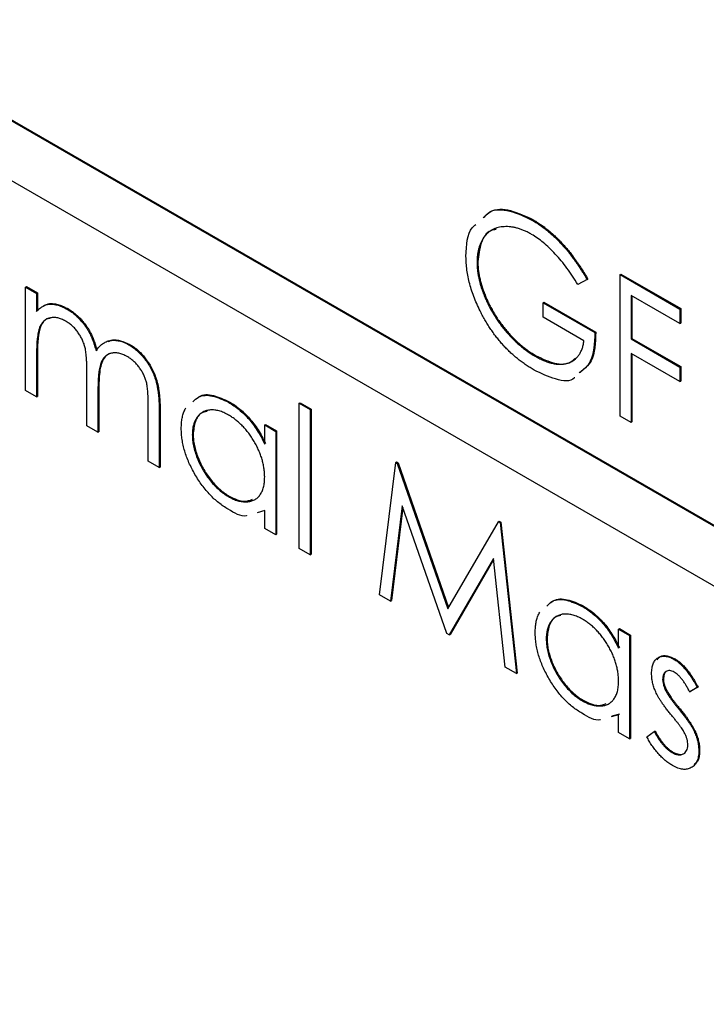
# Model space of a CAD drawing. Header units: inches. Extents: x 6.4 to 30, y 4.1 to 18.2.
# Tile 18 of 34: x 27.755 to 28.045, y 9.779 to 10.196. Entities that reach past the tile are written whole.
import ezdxf

# ---------------------------------------------------------------- set-up
doc = ezdxf.new("R2010")
doc.units = ezdxf.units.IN
doc.header["$LTSCALE"] = 2
doc.header["$MEASUREMENT"] = 0

msp = doc.modelspace()

# ---------------------------------------------------------------- linework, layer by layer
at = {"color": 7, "linetype": 'Continuous', "lineweight": 25}
for p, q in [((28.35519, 9.80454), (26.87026, 10.66177)), ((28.35554, 9.80474), (26.87061, 10.66197)), ((26.87026, 10.63646), (28.35519, 9.77923)), ((27.9718, 10.11096), (27.97216, 10.11116)), ((27.94857, 10.09316), (27.94892, 10.09336)), ((28.00906, 10.08791), (28.00942, 10.08812)), ((28.00906, 10.08791), (28.03433, 10.07333)), ((28.00906, 10.02803), (28.00906, 10.08791)), ((28.00942, 10.08812), (28.03468, 10.07353)), ((27.9951, 10.08575), (27.99111, 10.08369)), ((27.9951, 10.08575), (27.99546, 10.08595)), ((27.75777, 10.08261), (27.75812, 10.08281)), ((27.75777, 10.08261), (27.76242, 10.07992)), ((27.75777, 10.03885), (27.75777, 10.08261)), ((27.75812, 10.08281), (27.76278, 10.08013)), ((27.76242, 10.07992), (27.76278, 10.08013)), ((27.76242, 10.07992), (27.76242, 10.07232)), ((27.76278, 10.08013), (27.76278, 10.07252)), ((28.03433, 10.06719), (28.01372, 10.07908)), ((28.01372, 10.07908), (28.01372, 10.06066)), ((27.76768, 10.07544), (27.76803, 10.07564)), ((27.97649, 10.07601), (27.97684, 10.07621)), ((27.97649, 10.06987), (27.97649, 10.07601)), ((27.97649, 10.07601), (27.99843, 10.06334)), ((27.97684, 10.07621), (27.99878, 10.06355)), ((28.01407, 10.07888), (28.01407, 10.06086)), ((27.77549, 10.07315), (27.77584, 10.07335)), ((28.03433, 10.07333), (28.03468, 10.07353)), ((28.03433, 10.07333), (28.03433, 10.06719)), ((28.03468, 10.07353), (28.03468, 10.06739)), ((27.99377, 10.05989), (27.97649, 10.06987)), ((28.03433, 10.06719), (28.03468, 10.06739)), ((27.99843, 10.06334), (27.99878, 10.06355)), ((27.80145, 10.05816), (27.8018, 10.05837)), ((28.01372, 10.06066), (28.01407, 10.06086)), ((28.01372, 10.06066), (28.03433, 10.04876)), ((28.01407, 10.06086), (28.03468, 10.04897)), ((27.76242, 10.05458), (27.76278, 10.05478)), ((27.76242, 10.05458), (27.76242, 10.03616)), ((27.76278, 10.05478), (27.76278, 10.03637)), ((28.03433, 10.04262), (28.01372, 10.05452)), ((28.01372, 10.05452), (28.01372, 10.02534)), ((28.01407, 10.05431), (28.01407, 10.02555)), ((27.97314, 10.05337), (27.9735, 10.05358)), ((27.7837, 10.02388), (27.7837, 10.04613)), ((28.03433, 10.04876), (28.03468, 10.04897)), ((28.03433, 10.04876), (28.03433, 10.04262)), ((28.03468, 10.04897), (28.03468, 10.04282)), ((28.03433, 10.04262), (28.03468, 10.04282)), ((27.76242, 10.03616), (27.75777, 10.03885)), ((27.78835, 10.03822), (27.7887, 10.03842)), ((27.78835, 10.03822), (27.78835, 10.0212)), ((27.7887, 10.03842), (27.7887, 10.0214)), ((27.76242, 10.03616), (27.76278, 10.03637)), ((27.84349, 10.03389), (27.84384, 10.0341)), ((27.87344, 10.03349), (27.8738, 10.03369)), ((27.87344, 10.03349), (27.8781, 10.0308)), ((27.87344, 9.97207), (27.87344, 10.03349)), ((27.8738, 10.03369), (27.87845, 10.03101)), ((27.80962, 10.00892), (27.80962, 10.03264)), ((27.81428, 10.02993), (27.81463, 10.03014)), ((27.81428, 10.02993), (27.81428, 10.00623)), ((27.81463, 10.03014), (27.81463, 10.00643)), ((27.8781, 10.0308), (27.87845, 10.03101)), ((27.8781, 10.0308), (27.8781, 9.96939)), ((27.87845, 10.03101), (27.87845, 9.96959)), ((28.01372, 10.02534), (28.00906, 10.02803)), ((28.01372, 10.02534), (28.01407, 10.02555)), ((27.78835, 10.0212), (27.7837, 10.02388)), ((27.78835, 10.0212), (27.7887, 10.0214)), ((27.85882, 10.02427), (27.85917, 10.02448)), ((27.85882, 10.01618), (27.85882, 10.02427)), ((27.85882, 10.02427), (27.86347, 10.02159)), ((27.85917, 10.02448), (27.86383, 10.02179)), ((27.86347, 10.02159), (27.86383, 10.02179)), ((27.86347, 10.02159), (27.86347, 9.97783)), ((27.86383, 10.02179), (27.86383, 9.97803)), ((27.82824, 10.02011), (27.82859, 10.02031)), ((27.81428, 10.00623), (27.80962, 10.00892)), ((27.90735, 9.9525), (27.91419, 10.00843)), ((27.91419, 10.00843), (27.91455, 10.00863)), ((27.91419, 10.00843), (27.91486, 10.00804)), ((27.91455, 10.00863), (27.91521, 10.00825)), ((27.91486, 10.00804), (27.91521, 10.00825)), ((27.91521, 10.00825), (27.93653, 9.94701)), ((27.81428, 10.00623), (27.81463, 10.00643)), ((27.91486, 10.00804), (27.93627, 9.94655)), ((27.84351, 9.99396), (27.84386, 9.99417)), ((27.85882, 9.98809), (27.85562, 9.98718)), ((27.85882, 9.98052), (27.85882, 9.98809)), ((27.91699, 9.99012), (27.91203, 9.9498)), ((27.91723, 9.98942), (27.91239, 9.95)), ((27.93578, 9.93609), (27.91699, 9.99012)), ((27.93627, 9.94655), (27.95762, 9.98336)), ((27.95762, 9.98336), (27.95798, 9.98356)), ((27.95762, 9.98336), (27.9583, 9.98297)), ((27.95798, 9.98356), (27.95865, 9.98317)), ((27.9583, 9.98297), (27.95865, 9.98317)), ((27.95865, 9.98317), (27.96554, 9.91932)), ((27.86347, 9.97783), (27.85882, 9.98052)), ((27.9583, 9.98297), (27.96519, 9.91911)), ((27.86347, 9.97783), (27.86383, 9.97803)), ((27.8781, 9.96939), (27.87344, 9.97207)), ((27.8781, 9.96939), (27.87845, 9.96959)), ((27.95555, 9.96776), (27.93683, 9.93548)), ((27.95558, 9.96742), (27.93718, 9.93569)), ((27.96051, 9.92181), (27.95555, 9.96776)), ((27.91203, 9.9498), (27.90735, 9.9525)), ((27.91203, 9.9498), (27.91239, 9.95)), ((27.99307, 9.94754), (27.99342, 9.94775)), ((28.0084, 9.93792), (28.00875, 9.93813)), ((28.0084, 9.92983), (28.0084, 9.93792)), ((28.0084, 9.93792), (28.01305, 9.93524)), ((28.00875, 9.93813), (28.01341, 9.93544)), ((27.93683, 9.93548), (27.93578, 9.93609)), ((27.93683, 9.93548), (27.93718, 9.93569)), ((27.97782, 9.93376), (27.97817, 9.93396)), ((28.01305, 9.93524), (28.01341, 9.93544)), ((28.01305, 9.93524), (28.01305, 9.89148)), ((28.01341, 9.93544), (28.01341, 9.89168)), ((28.03194, 9.9251), (28.03229, 9.92531)), ((27.96519, 9.91911), (27.96051, 9.92181)), ((27.96519, 9.91911), (27.96554, 9.91932)), ((28.02701, 9.91668), (28.02737, 9.91689)), ((28.04164, 9.91328), (28.03848, 9.91135)), ((28.04199, 9.91348), (28.03883, 9.91155)), ((28.04164, 9.91328), (28.04199, 9.91348)), ((28.0283, 9.91197), (28.02865, 9.91217)), ((28.03848, 9.91135), (28.03883, 9.91155)), ((27.99309, 9.90761), (27.99344, 9.90781)), ((28.03371, 9.90433), (28.03407, 9.90454)), ((28.0084, 9.90173), (28.0052, 9.90083)), ((28.00875, 9.90194), (28.00555, 9.90104)), ((28.0084, 9.89417), (28.0084, 9.90173)), ((28.01305, 9.89148), (28.0084, 9.89417)), ((28.01305, 9.89148), (28.01341, 9.89168)), ((28.02037, 9.89242), (28.02345, 9.89469)), ((28.02345, 9.89469), (28.0238, 9.89489)), ((28.04054, 9.89425), (28.04089, 9.89446)), ((28.03096, 9.88575), (28.03131, 9.88595)), ((28.0423, 9.88647), (28.04266, 9.88667))]:
    msp.add_line(p, q, dxfattribs=at)
for points, knots in [([(27.95121, 10.11189), (27.95207, 10.11282), (27.95477, 10.11573), (27.96233, 10.11542), (27.96865, 10.11245), (27.9718, 10.11096)], [0, 0, 0, 0, 0.19134, 0.595445, 1, 1, 1, 1]), ([(27.95156, 10.11209), (27.95243, 10.11303), (27.95513, 10.11593), (27.96269, 10.11563), (27.969, 10.11265), (27.97216, 10.11116)], [0, 0, 0, 0, 0.19134, 0.595445, 1, 1, 1, 1]), ([(27.94391, 10.09561), (27.94412, 10.1004), (27.94436, 10.10618), (27.94753, 10.10867), (27.94807, 10.10909)], [0, 0, 0, 0, 0.828566, 1, 1, 1, 1]), ([(27.97165, 10.1049), (27.97115, 10.10519), (27.97014, 10.10575), (27.96865, 10.10643), (27.96718, 10.10703), (27.96572, 10.10749), (27.96428, 10.10785), (27.96286, 10.10807), (27.96145, 10.10819), (27.96008, 10.10818), (27.95875, 10.10806), (27.9575, 10.10781), (27.95631, 10.10746), (27.95521, 10.10697), (27.95419, 10.10635), (27.95323, 10.10563), (27.95235, 10.10479), (27.95157, 10.10382), (27.95086, 10.10275), (27.95025, 10.10161), (27.94972, 10.1004), (27.94932, 10.09908), (27.94897, 10.09772), (27.94874, 10.09628), (27.9486, 10.09475), (27.94858, 10.09369), (27.94857, 10.09316)], [0, 0, 0, 0, 0.0428396, 0.0855681, 0.1277139, 0.170062, 0.2127793, 0.255472, 0.2988659, 0.3428477, 0.3865131, 0.4295162, 0.4718685, 0.51371, 0.5550609, 0.5965128, 0.6378595, 0.67956, 0.7210677, 0.76189, 0.8019248, 0.8418122, 0.8810649, 0.9206362, 0.9601027, 1, 1, 1, 1]), ([(27.9718, 10.11096), (27.97234, 10.11064), (27.97341, 10.11), (27.97499, 10.10895), (27.97655, 10.10783), (27.97809, 10.10665), (27.9796, 10.10538), (27.98108, 10.10404), (27.98255, 10.10263), (27.98399, 10.10114), (27.98541, 10.09956), (27.98683, 10.09789), (27.98824, 10.09611), (27.98963, 10.09424), (27.99102, 10.09226), (27.99239, 10.09018), (27.99377, 10.08801), (27.99465, 10.08651), (27.9951, 10.08575)], [0, 0, 0, 0, 0.061617, 0.122179, 0.182216, 0.241864, 0.30096, 0.359969, 0.419033, 0.478069, 0.537993, 0.59896, 0.661321, 0.725248, 0.79122, 0.858746, 0.928318, 1, 1, 1, 1]), ([(27.97216, 10.11116), (27.97269, 10.11084), (27.97376, 10.11021), (27.97534, 10.10916), (27.9769, 10.10804), (27.97844, 10.10686), (27.97995, 10.10558), (27.98144, 10.10424), (27.9829, 10.10284), (27.98434, 10.10134), (27.98577, 10.09976), (27.98718, 10.09809), (27.98859, 10.09632), (27.98998, 10.09444), (27.99137, 10.09247), (27.99274, 10.09038), (27.99412, 10.08821), (27.99501, 10.08671), (27.99546, 10.08595)], [0, 0, 0, 0, 0.061617, 0.122179, 0.182216, 0.241864, 0.30096, 0.359969, 0.419033, 0.478069, 0.537993, 0.59896, 0.661321, 0.725248, 0.79122, 0.858746, 0.928318, 1, 1, 1, 1]), ([(27.95668, 10.10698), (27.95591, 10.10686), (27.95295, 10.10639), (27.94987, 10.10162), (27.94924, 10.09611), (27.94892, 10.09336)], [0, 0, 0, 0, 0.1516373, 0.5759339, 1, 1, 1, 1]), ([(27.99111, 10.08369), (27.99039, 10.08489), (27.98897, 10.08726), (27.98664, 10.09061), (27.98422, 10.09375), (27.9817, 10.0966), (27.97916, 10.09917), (27.97663, 10.10143), (27.97413, 10.10338), (27.97247, 10.1044), (27.97165, 10.1049)], [0, 0, 0, 0, 0.136133, 0.269021, 0.398733, 0.527306, 0.652311, 0.771699, 0.887504, 1, 1, 1, 1]), ([(27.95027, 10.07176), (27.94976, 10.07278), (27.94876, 10.07481), (27.94747, 10.07788), (27.94636, 10.08092), (27.94547, 10.08392), (27.94477, 10.0869), (27.94427, 10.08985), (27.94398, 10.09277), (27.94393, 10.09465), (27.94391, 10.09561)], [0, 0, 0, 0, 0.127896, 0.253668, 0.376738, 0.499344, 0.621999, 0.745699, 0.871345, 1, 1, 1, 1]), ([(27.94857, 10.09316), (27.94858, 10.0926), (27.9486, 10.09148), (27.94874, 10.08976), (27.94901, 10.08798), (27.94936, 10.08618), (27.94981, 10.08434), (27.95036, 10.08246), (27.95102, 10.08054), (27.95178, 10.0786), (27.95261, 10.07666), (27.95353, 10.07474), (27.95454, 10.07286), (27.95561, 10.07101), (27.95676, 10.06919), (27.958, 10.06742), (27.95931, 10.06568), (27.96068, 10.06399), (27.96212, 10.06236), (27.96359, 10.0608), (27.9651, 10.05934), (27.96664, 10.05797), (27.96822, 10.05667), (27.96984, 10.05549), (27.97148, 10.05435), (27.97259, 10.0537), (27.97314, 10.05337)], [0, 0, 0, 0, 0.038996, 0.077886, 0.116658, 0.155425, 0.194361, 0.234007, 0.274295, 0.315417, 0.356772, 0.398061, 0.438867, 0.479803, 0.521246, 0.562815, 0.605269, 0.648388, 0.691709, 0.735134, 0.778356, 0.821651, 0.865516, 0.909726, 0.95452, 1, 1, 1, 1]), ([(27.94892, 10.09336), (27.94893, 10.0928), (27.94895, 10.09169), (27.9491, 10.08996), (27.94936, 10.08819), (27.94972, 10.08638), (27.95016, 10.08454), (27.95072, 10.08267), (27.95137, 10.08075), (27.95213, 10.07881), (27.95297, 10.07686), (27.95389, 10.07494), (27.95489, 10.07306), (27.95597, 10.07121), (27.95712, 10.0694), (27.95835, 10.06762), (27.95966, 10.06589), (27.96104, 10.06419), (27.96247, 10.06257), (27.96394, 10.06101), (27.96545, 10.05955), (27.967, 10.05818), (27.96857, 10.05687), (27.97019, 10.05569), (27.97183, 10.05456), (27.97294, 10.05391), (27.9735, 10.05358)], [0, 0, 0, 0, 0.038996, 0.077886, 0.116658, 0.155425, 0.194361, 0.234007, 0.274295, 0.315417, 0.356772, 0.398061, 0.438867, 0.479803, 0.521246, 0.562815, 0.605269, 0.648388, 0.691709, 0.735134, 0.778356, 0.821651, 0.865516, 0.909726, 0.95452, 1, 1, 1, 1]), ([(27.76242, 10.07232), (27.76284, 10.07274), (27.76364, 10.07355), (27.76496, 10.07447), (27.76628, 10.07514), (27.76722, 10.07534), (27.76768, 10.07544)], [0, 0, 0, 0, 0.283595, 0.543395, 0.780646, 1, 1, 1, 1]), ([(27.76513, 10.07445), (27.76524, 10.07454), (27.76604, 10.07523), (27.76711, 10.07545), (27.76803, 10.07564)], [0, 0, 0, 0, 0.135162, 1, 1, 1, 1]), ([(27.76768, 10.07544), (27.7683, 10.07542), (27.76953, 10.07539), (27.77148, 10.07495), (27.77347, 10.07423), (27.77481, 10.07351), (27.77549, 10.07315)], [0, 0, 0, 0, 0.253734, 0.503035, 0.750014, 1, 1, 1, 1]), ([(27.76803, 10.07564), (27.76865, 10.07563), (27.76988, 10.07559), (27.77183, 10.07516), (27.77382, 10.07443), (27.77517, 10.07371), (27.77584, 10.07335)], [0, 0, 0, 0, 0.253734, 0.503035, 0.750014, 1, 1, 1, 1]), ([(27.77549, 10.07315), (27.77595, 10.07286), (27.77685, 10.07231), (27.7782, 10.0713), (27.7795, 10.07015), (27.78075, 10.06887), (27.78193, 10.06752), (27.78302, 10.06611), (27.78398, 10.06466), (27.78485, 10.06315), (27.78562, 10.06152), (27.78633, 10.05972), (27.78699, 10.05772), (27.78736, 10.05634), (27.78755, 10.05562)], [0, 0, 0, 0, 0.0841443, 0.166517, 0.2488134, 0.3312156, 0.412919, 0.490449, 0.5661036, 0.6394741, 0.7162451, 0.8021622, 0.8958428, 1, 1, 1, 1]), ([(27.77584, 10.07335), (27.7763, 10.07307), (27.77721, 10.07251), (27.77855, 10.07151), (27.77985, 10.07036), (27.7811, 10.06908), (27.78229, 10.06772), (27.78337, 10.06631), (27.78434, 10.06487), (27.7852, 10.06336), (27.78598, 10.06172), (27.78669, 10.05992), (27.78735, 10.05793), (27.78771, 10.05655), (27.7879, 10.05582)], [0, 0, 0, 0, 0.0841443, 0.166517, 0.2488134, 0.3312156, 0.412919, 0.490449, 0.5661036, 0.6394741, 0.7162451, 0.8021622, 0.8958428, 1, 1, 1, 1]), ([(27.97274, 10.04747), (27.97215, 10.04781), (27.971, 10.0485), (27.96929, 10.04962), (27.96764, 10.05079), (27.96602, 10.05203), (27.96445, 10.05333), (27.96293, 10.0547), (27.96146, 10.05613), (27.96002, 10.05762), (27.95864, 10.05917), (27.95731, 10.06079), (27.95601, 10.06246), (27.95477, 10.0642), (27.95357, 10.066), (27.95242, 10.06786), (27.95131, 10.06979), (27.95062, 10.0711), (27.95027, 10.07176)], [0, 0, 0, 0, 0.069237, 0.136557, 0.202094, 0.266464, 0.329769, 0.391879, 0.453271, 0.514115, 0.57439, 0.634142, 0.693923, 0.754152, 0.81447, 0.875661, 0.937348, 1, 1, 1, 1]), ([(27.77468, 10.06824), (27.77412, 10.06854), (27.77299, 10.06914), (27.77134, 10.06962), (27.76975, 10.0698), (27.76824, 10.06965), (27.76685, 10.06919), (27.76564, 10.0684), (27.76462, 10.0673), (27.76394, 10.06613), (27.7635, 10.06498), (27.76321, 10.06396), (27.76296, 10.06278), (27.76278, 10.06144), (27.7626, 10.05996), (27.76251, 10.0583), (27.76243, 10.05651), (27.76242, 10.05524), (27.76242, 10.05458)], [0, 0, 0, 0, 0.068675, 0.136867, 0.206109, 0.27753, 0.349762, 0.421239, 0.492897, 0.566632, 0.606219, 0.649714, 0.697312, 0.749093, 0.804886, 0.865489, 0.930239, 1, 1, 1, 1]), ([(27.7682, 10.06941), (27.76772, 10.06935), (27.76594, 10.06909), (27.76295, 10.06485), (27.76285, 10.05893), (27.76278, 10.05478)], [0, 0, 0, 0, 0.098709, 0.367358, 1, 1, 1, 1]), ([(27.7837, 10.04613), (27.78369, 10.04676), (27.78369, 10.04797), (27.78365, 10.04973), (27.78358, 10.05135), (27.78349, 10.05281), (27.78337, 10.05414), (27.78322, 10.05533), (27.78305, 10.05637), (27.78278, 10.05756), (27.78235, 10.05895), (27.78167, 10.06056), (27.78081, 10.06212), (27.77982, 10.06362), (27.77869, 10.06502), (27.77744, 10.06627), (27.77609, 10.06737), (27.77516, 10.06794), (27.77468, 10.06824)], [0, 0, 0, 0, 0.082518, 0.158756, 0.227705, 0.289904, 0.345449, 0.39384, 0.436311, 0.472055, 0.536307, 0.598992, 0.661853, 0.726534, 0.791985, 0.858668, 0.927316, 1, 1, 1, 1]), ([(27.99843, 10.06334), (27.99823, 10.05883), (27.99789, 10.05115), (27.99354, 10.0477), (27.99175, 10.04628)], [0, 0, 0, 0, 0.587778, 1, 1, 1, 1]), ([(27.99878, 10.06355), (27.99858, 10.05903), (27.99824, 10.05135), (27.9939, 10.04791), (27.9921, 10.04649)], [0, 0, 0, 0, 0.587778, 1, 1, 1, 1]), ([(27.78755, 10.05562), (27.78775, 10.05592), (27.78815, 10.05652), (27.78882, 10.05731), (27.78953, 10.05801), (27.79027, 10.05861), (27.79105, 10.0591), (27.79186, 10.05952), (27.79271, 10.05982), (27.79389, 10.06007), (27.79543, 10.06017), (27.79737, 10.05989), (27.79939, 10.05926), (27.80076, 10.05853), (27.80145, 10.05816)], [0, 0, 0, 0, 0.071752, 0.141198, 0.209075, 0.274786, 0.339417, 0.402802, 0.465256, 0.527135, 0.647693, 0.765607, 0.881638, 1, 1, 1, 1]), ([(27.7927, 10.0596), (27.79327, 10.05987), (27.79574, 10.06103), (27.79917, 10.05953), (27.8018, 10.05837)], [0, 0, 0, 0, 0.230415, 1, 1, 1, 1]), ([(27.80145, 10.05816), (27.80208, 10.05777), (27.80333, 10.057), (27.80513, 10.05552), (27.80683, 10.05383), (27.80839, 10.05193), (27.8098, 10.04987), (27.81103, 10.04767), (27.81205, 10.04535), (27.81273, 10.04335), (27.81319, 10.04166), (27.81347, 10.04028), (27.81372, 10.0388), (27.81393, 10.03721), (27.81408, 10.03553), (27.81419, 10.03375), (27.81427, 10.03186), (27.81427, 10.03059), (27.81428, 10.02993)], [0, 0, 0, 0, 0.075587, 0.147931, 0.218604, 0.289261, 0.359499, 0.429466, 0.500578, 0.574124, 0.613633, 0.656831, 0.704041, 0.754995, 0.80975, 0.868863, 0.932401, 1, 1, 1, 1]), ([(27.8018, 10.05837), (27.80244, 10.05797), (27.80368, 10.0572), (27.80549, 10.05573), (27.80718, 10.05404), (27.80874, 10.05214), (27.81015, 10.05007), (27.81138, 10.04787), (27.8124, 10.04556), (27.81309, 10.04355), (27.81354, 10.04187), (27.81383, 10.04048), (27.81407, 10.039), (27.81428, 10.03741), (27.81443, 10.03574), (27.81455, 10.03396), (27.81462, 10.03207), (27.81463, 10.03079), (27.81463, 10.03014)], [0, 0, 0, 0, 0.075587, 0.147931, 0.218604, 0.289261, 0.359499, 0.429466, 0.500578, 0.574124, 0.613633, 0.656831, 0.704041, 0.754995, 0.80975, 0.868863, 0.932401, 1, 1, 1, 1]), ([(27.97314, 10.05337), (27.97382, 10.053), (27.97514, 10.05227), (27.97708, 10.0514), (27.97894, 10.05071), (27.98072, 10.05025), (27.98243, 10.04999), (27.98405, 10.04994), (27.98559, 10.0501), (27.98705, 10.05045), (27.98839, 10.051), (27.98961, 10.05171), (27.99067, 10.05263), (27.9916, 10.05372), (27.99236, 10.05499), (27.99299, 10.05644), (27.99348, 10.05808), (27.99367, 10.05928), (27.99377, 10.05989)], [0, 0, 0, 0, 0.070637, 0.138708, 0.204939, 0.269469, 0.332671, 0.395498, 0.457967, 0.520867, 0.583068, 0.643278, 0.702549, 0.760882, 0.819471, 0.878256, 0.938485, 1, 1, 1, 1]), ([(27.80064, 10.05326), (27.80005, 10.05356), (27.79889, 10.05417), (27.79719, 10.05469), (27.79557, 10.05486), (27.79405, 10.0547), (27.79266, 10.05422), (27.79146, 10.05339), (27.79047, 10.05224), (27.7898, 10.05103), (27.78937, 10.04984), (27.78909, 10.04875), (27.78888, 10.04746), (27.78867, 10.04599), (27.78854, 10.04431), (27.78842, 10.04247), (27.78836, 10.04041), (27.78835, 10.03897), (27.78835, 10.03822)], [0, 0, 0, 0, 0.068196, 0.134661, 0.201978, 0.270704, 0.339948, 0.408014, 0.476753, 0.547294, 0.585593, 0.628823, 0.677117, 0.731171, 0.789782, 0.854308, 0.924356, 1, 1, 1, 1]), ([(27.79407, 10.05462), (27.79349, 10.05445), (27.79205, 10.05402), (27.78985, 10.05138), (27.7888, 10.0458), (27.78873, 10.04088), (27.7887, 10.03842)], [0, 0, 0, 0, 0.119159, 0.295491, 0.646803, 1, 1, 1, 1]), ([(27.80962, 10.03264), (27.80962, 10.0332), (27.80962, 10.03428), (27.80958, 10.03585), (27.8095, 10.0373), (27.80942, 10.03862), (27.8093, 10.03983), (27.80914, 10.04092), (27.80897, 10.04188), (27.80869, 10.043), (27.80825, 10.04431), (27.80757, 10.04584), (27.80672, 10.04732), (27.80574, 10.04875), (27.80462, 10.0501), (27.80339, 10.05131), (27.80204, 10.0524), (27.80112, 10.05296), (27.80064, 10.05326)], [0, 0, 0, 0, 0.078335, 0.150549, 0.21613, 0.275653, 0.329231, 0.376424, 0.417817, 0.453205, 0.517771, 0.581257, 0.645356, 0.712052, 0.780151, 0.850233, 0.922656, 1, 1, 1, 1]), ([(27.9735, 10.05358), (27.97615, 10.05231), (27.98144, 10.04977), (27.98736, 10.04989), (27.98955, 10.05203), (27.99014, 10.05261)], [0, 0, 0, 0, 0.421214, 0.841563, 1, 1, 1, 1]), ([(27.98988, 10.04429), (27.98985, 10.04426), (27.98807, 10.04236), (27.9817, 10.04325), (27.97573, 10.04606), (27.97274, 10.04747)], [0, 0, 0, 0, 0.008882, 0.503737, 1, 1, 1, 1]), ([(27.83087, 10.03597), (27.83099, 10.03607), (27.83251, 10.03743), (27.83713, 10.03716), (27.8416, 10.03512), (27.84384, 10.0341)], [0, 0, 0, 0, 0.04106, 0.520427, 1, 1, 1, 1]), ([(27.82847, 10.03402), (27.82922, 10.03479), (27.8313, 10.03694), (27.83672, 10.03706), (27.84123, 10.03495), (27.84349, 10.03389)], [0, 0, 0, 0, 0.220256, 0.610044, 1, 1, 1, 1]), ([(27.84349, 10.03389), (27.84426, 10.03342), (27.84578, 10.0325), (27.84799, 10.03082), (27.85009, 10.02893), (27.85209, 10.02685), (27.85397, 10.02453), (27.85574, 10.02198), (27.85737, 10.01916), (27.85833, 10.01719), (27.85882, 10.01618)], [0, 0, 0, 0, 0.129876, 0.254681, 0.376055, 0.495308, 0.61515, 0.738121, 0.865633, 1, 1, 1, 1]), ([(27.84384, 10.0341), (27.84461, 10.03363), (27.84613, 10.0327), (27.84835, 10.03102), (27.85045, 10.02913), (27.85245, 10.02706), (27.85432, 10.02473), (27.85609, 10.02218), (27.85772, 10.01937), (27.85868, 10.01739), (27.85917, 10.01638)], [0, 0, 0, 0, 0.129876, 0.254681, 0.376055, 0.495308, 0.61515, 0.738121, 0.865633, 1, 1, 1, 1]), ([(27.82358, 10.02286), (27.8236, 10.02361), (27.82364, 10.02509), (27.82391, 10.02714), (27.82437, 10.02901), (27.82492, 10.03042), (27.82532, 10.0312), (27.82547, 10.03146)], [0, 0, 0, 0, 0.0637745, 0.1260788, 0.1869041, 0.2475739, 0.28, 0.28, 0.28, 0.28]), ([(27.84355, 10.02848), (27.84287, 10.02885), (27.84153, 10.02957), (27.83955, 10.03028), (27.83767, 10.03065), (27.83587, 10.03071), (27.83421, 10.03041), (27.83271, 10.02981), (27.8314, 10.02885), (27.83027, 10.02759), (27.82936, 10.02606), (27.82872, 10.02428), (27.8283, 10.02232), (27.82826, 10.02085), (27.82824, 10.02011)], [0, 0, 0, 0, 0.0859276, 0.1696074, 0.2524963, 0.3362721, 0.4197767, 0.5020302, 0.5851025, 0.6698193, 0.7541647, 0.8366448, 0.918003, 1, 1, 1, 1]), ([(27.83445, 10.02999), (27.83365, 10.02984), (27.83139, 10.02942), (27.8292, 10.02593), (27.82879, 10.02218), (27.82859, 10.02031)], [0, 0, 0, 0, 0.2151419, 0.6077115, 1, 1, 1, 1]), ([(27.85882, 10.0023), (27.8588, 10.00291), (27.85878, 10.00412), (27.85856, 10.00599), (27.85822, 10.00786), (27.85774, 10.00973), (27.85711, 10.01161), (27.85635, 10.0135), (27.85545, 10.01538), (27.85442, 10.01725), (27.85329, 10.01905), (27.8521, 10.02078), (27.85082, 10.02236), (27.84949, 10.02383), (27.8481, 10.02519), (27.84664, 10.02641), (27.84511, 10.02755), (27.84408, 10.02817), (27.84355, 10.02848)], [0, 0, 0, 0, 0.065634, 0.129188, 0.191219, 0.251913, 0.312507, 0.373494, 0.435152, 0.498741, 0.562095, 0.624187, 0.685476, 0.746097, 0.807612, 0.869967, 0.933951, 1, 1, 1, 1]), ([(27.84334, 9.98868), (27.84267, 9.98909), (27.84135, 9.98989), (27.83941, 9.99134), (27.83754, 9.99293), (27.83575, 9.99468), (27.83403, 9.99662), (27.83239, 9.99871), (27.83082, 10.00097), (27.82935, 10.00337), (27.828, 10.00583), (27.82681, 10.00831), (27.82582, 10.01079), (27.825, 10.01324), (27.82436, 10.01569), (27.82392, 10.01811), (27.82364, 10.02052), (27.8236, 10.02207), (27.82358, 10.02286)], [0, 0, 0, 0, 0.06462, 0.127433, 0.189004, 0.24993, 0.310668, 0.372329, 0.434939, 0.499576, 0.564191, 0.626735, 0.688109, 0.749294, 0.810331, 0.871901, 0.935046, 1, 1, 1, 1]), ([(27.82824, 10.02011), (27.82827, 10.01935), (27.82832, 10.01783), (27.82871, 10.0154), (27.82938, 10.01287), (27.83029, 10.01027), (27.83143, 10.00769), (27.83274, 10.00518), (27.83425, 10.00281), (27.83593, 10.00059), (27.83771, 9.99855), (27.83959, 9.99676), (27.84153, 9.99518), (27.84284, 9.99437), (27.84351, 9.99396)], [0, 0, 0, 0, 0.081596, 0.162873, 0.245092, 0.330422, 0.416116, 0.499851, 0.583013, 0.66713, 0.751291, 0.833771, 0.916249, 1, 1, 1, 1]), ([(27.82859, 10.02031), (27.82862, 10.01955), (27.82867, 10.01803), (27.82907, 10.0156), (27.82974, 10.01307), (27.83064, 10.01048), (27.83178, 10.00789), (27.83309, 10.00538), (27.83461, 10.00301), (27.83628, 10.00079), (27.83807, 9.99875), (27.83995, 9.99696), (27.84188, 9.99539), (27.8432, 9.99457), (27.84386, 9.99417)], [0, 0, 0, 0, 0.081596, 0.162873, 0.245092, 0.330422, 0.416116, 0.499851, 0.583013, 0.66713, 0.751291, 0.833771, 0.916249, 1, 1, 1, 1]), ([(27.84351, 9.99396), (27.84418, 9.9936), (27.84552, 9.99289), (27.8475, 9.99217), (27.84941, 9.9918), (27.85125, 9.99173), (27.85296, 9.99197), (27.85449, 9.99252), (27.85579, 9.99343), (27.85688, 9.99465), (27.85775, 9.99616), (27.85838, 9.99793), (27.85875, 9.99999), (27.85879, 10.00152), (27.85882, 10.0023)], [0, 0, 0, 0, 0.084823, 0.168704, 0.252748, 0.338456, 0.42334, 0.505813, 0.586129, 0.667469, 0.748852, 0.830411, 0.913435, 1, 1, 1, 1]), ([(27.84386, 9.99417), (27.84613, 9.99308), (27.8498, 9.99133), (27.85258, 9.99242), (27.85363, 9.99283)], [0, 0, 0, 0, 0.619969, 1, 1, 1, 1]), ([(27.85119, 9.98594), (27.85111, 9.98591), (27.84897, 9.98528), (27.84611, 9.98701), (27.84334, 9.98868)], [0, 0, 0, 0, 0.036118, 1, 1, 1, 1]), ([(27.97805, 9.94767), (27.9788, 9.94844), (27.98088, 9.95059), (27.9863, 9.95071), (27.99081, 9.9486), (27.99307, 9.94754)], [0, 0, 0, 0, 0.220256, 0.610044, 1, 1, 1, 1]), ([(27.9784, 9.94787), (27.97915, 9.94865), (27.98123, 9.95079), (27.98665, 9.95092), (27.99116, 9.9488), (27.99342, 9.94775)], [0, 0, 0, 0, 0.220256, 0.610044, 1, 1, 1, 1]), ([(27.99307, 9.94754), (27.99384, 9.94707), (27.99536, 9.94615), (27.99758, 9.94447), (27.99967, 9.94257), (28.00167, 9.9405), (28.00355, 9.93818), (28.00532, 9.93563), (28.00695, 9.93281), (28.00791, 9.93084), (28.0084, 9.92983)], [0, 0, 0, 0, 0.129876, 0.254681, 0.376055, 0.495308, 0.61515, 0.738121, 0.865633, 1, 1, 1, 1]), ([(27.99342, 9.94775), (27.99419, 9.94728), (27.99571, 9.94635), (27.99793, 9.94467), (28.00003, 9.94278), (28.00203, 9.94071), (28.0039, 9.93838), (28.00567, 9.93583), (28.0073, 9.93302), (28.00826, 9.93104), (28.00875, 9.93003)], [0, 0, 0, 0, 0.129876, 0.254681, 0.376055, 0.495308, 0.61515, 0.738121, 0.865633, 1, 1, 1, 1]), ([(27.97316, 9.9365), (27.97318, 9.93725), (27.97322, 9.93874), (27.97349, 9.94079), (27.97395, 9.94266), (27.9745, 9.94407), (27.9749, 9.94485), (27.97505, 9.94511)], [0, 0, 0, 0, 0.0637745, 0.1260788, 0.1869041, 0.2475739, 0.28, 0.28, 0.28, 0.28]), ([(27.99313, 9.94213), (27.99245, 9.9425), (27.99111, 9.94322), (27.98913, 9.94392), (27.98725, 9.9443), (27.98545, 9.94436), (27.9838, 9.94406), (27.98229, 9.94346), (27.98098, 9.9425), (27.97985, 9.94124), (27.97894, 9.93971), (27.9783, 9.93793), (27.97788, 9.93597), (27.97784, 9.9345), (27.97782, 9.93376)], [0, 0, 0, 0, 0.0859276, 0.1696074, 0.2524963, 0.3362721, 0.4197767, 0.5020302, 0.5851025, 0.6698193, 0.7541647, 0.8366448, 0.918003, 1, 1, 1, 1]), ([(27.98403, 9.94364), (27.98323, 9.94349), (27.98097, 9.94307), (27.97878, 9.93958), (27.97837, 9.93583), (27.97817, 9.93396)], [0, 0, 0, 0, 0.215142, 0.607711, 1, 1, 1, 1]), ([(28.0084, 9.91595), (28.00838, 9.91656), (28.00836, 9.91777), (28.00814, 9.91964), (28.0078, 9.92151), (28.00732, 9.92338), (28.00669, 9.92526), (28.00593, 9.92714), (28.00503, 9.92903), (28.004, 9.9309), (28.00287, 9.9327), (28.00168, 9.93443), (28.00041, 9.93601), (27.99907, 9.93748), (27.99768, 9.93884), (27.99622, 9.94006), (27.99469, 9.9412), (27.99366, 9.94182), (27.99313, 9.94213)], [0, 0, 0, 0, 0.065634, 0.129188, 0.191219, 0.251913, 0.312507, 0.373494, 0.435152, 0.498741, 0.562095, 0.624187, 0.685476, 0.746097, 0.807612, 0.869967, 0.933951, 1, 1, 1, 1]), ([(27.99292, 9.90233), (27.99225, 9.90274), (27.99093, 9.90354), (27.98899, 9.90498), (27.98712, 9.90658), (27.98533, 9.90833), (27.98361, 9.91027), (27.98197, 9.91236), (27.9804, 9.91462), (27.97893, 9.91702), (27.97758, 9.91948), (27.97639, 9.92196), (27.9754, 9.92443), (27.97458, 9.92689), (27.97394, 9.92933), (27.9735, 9.93176), (27.97322, 9.93416), (27.97318, 9.93572), (27.97316, 9.9365)], [0, 0, 0, 0, 0.06462, 0.127433, 0.189004, 0.24993, 0.310668, 0.372329, 0.434939, 0.499576, 0.564191, 0.626735, 0.688109, 0.749294, 0.810331, 0.871901, 0.935046, 1, 1, 1, 1]), ([(27.97782, 9.93376), (27.97785, 9.933), (27.9779, 9.93148), (27.9783, 9.92904), (27.97896, 9.92651), (27.97987, 9.92392), (27.98101, 9.92134), (27.98232, 9.91883), (27.98383, 9.91646), (27.98551, 9.91424), (27.98729, 9.91219), (27.98917, 9.91041), (27.99111, 9.90883), (27.99242, 9.90802), (27.99309, 9.90761)], [0, 0, 0, 0, 0.081596, 0.162873, 0.245092, 0.330422, 0.416116, 0.499851, 0.583013, 0.66713, 0.751291, 0.833771, 0.916249, 1, 1, 1, 1]), ([(27.97817, 9.93396), (27.9782, 9.9332), (27.97825, 9.93168), (27.97865, 9.92925), (27.97932, 9.92672), (27.98022, 9.92412), (27.98136, 9.92154), (27.98267, 9.91903), (27.98419, 9.91666), (27.98586, 9.91444), (27.98765, 9.9124), (27.98953, 9.91061), (27.99146, 9.90904), (27.99278, 9.90822), (27.99344, 9.90781)], [0, 0, 0, 0, 0.081596, 0.162873, 0.245092, 0.330422, 0.416116, 0.499851, 0.583013, 0.66713, 0.751291, 0.833771, 0.916249, 1, 1, 1, 1]), ([(28.02236, 9.91915), (28.02237, 9.91955), (28.02238, 9.92033), (28.02251, 9.92142), (28.02273, 9.9224), (28.02302, 9.9233), (28.0234, 9.92408), (28.02388, 9.92477), (28.02443, 9.92535), (28.02506, 9.92582), (28.02576, 9.92618), (28.02651, 9.92641), (28.0273, 9.92652), (28.02814, 9.92649), (28.02903, 9.92635), (28.02996, 9.92606), (28.03093, 9.92566), (28.0316, 9.92529), (28.03194, 9.9251)], [0, 0, 0, 0, 0.067957, 0.133001, 0.196444, 0.25853, 0.32024, 0.381364, 0.443107, 0.505531, 0.568312, 0.629225, 0.689302, 0.748846, 0.809447, 0.870926, 0.934059, 1, 1, 1, 1]), ([(28.02471, 9.92498), (28.02511, 9.9255), (28.02611, 9.92677), (28.02891, 9.92691), (28.03116, 9.92584), (28.03229, 9.92531)], [0, 0, 0, 0, 0.250346, 0.624953, 1, 1, 1, 1]), ([(28.03194, 9.9251), (28.03234, 9.92485), (28.03315, 9.92434), (28.03437, 9.92334), (28.03559, 9.92213), (28.03681, 9.92074), (28.03802, 9.91915), (28.03924, 9.91737), (28.04047, 9.91541), (28.04124, 9.914), (28.04164, 9.91328)], [0, 0, 0, 0, 0.105714, 0.213412, 0.326127, 0.444452, 0.569061, 0.702712, 0.846318, 1, 1, 1, 1]), ([(28.03229, 9.92531), (28.03269, 9.92506), (28.03351, 9.92455), (28.03473, 9.92354), (28.03595, 9.92234), (28.03716, 9.92095), (28.03838, 9.91936), (28.03959, 9.91758), (28.04082, 9.91561), (28.04159, 9.91421), (28.04199, 9.91348)], [0, 0, 0, 0, 0.105714, 0.213412, 0.326127, 0.444452, 0.569061, 0.702712, 0.846318, 1, 1, 1, 1]), ([(28.02409, 9.91141), (28.02383, 9.91206), (28.02329, 9.91337), (28.02276, 9.91533), (28.02241, 9.91729), (28.02238, 9.91852), (28.02236, 9.91915)], [0, 0, 0, 0, 0.246235, 0.490985, 0.740588, 1, 1, 1, 1]), ([(28.03194, 9.91973), (28.03161, 9.9199), (28.03096, 9.92024), (28.03004, 9.92041), (28.02918, 9.92035), (28.02843, 9.92001), (28.0278, 9.91946), (28.02735, 9.91871), (28.02707, 9.91779), (28.02703, 9.91705), (28.02701, 9.91668)], [0, 0, 0, 0, 0.124921, 0.245828, 0.369056, 0.497487, 0.627441, 0.751102, 0.873762, 1, 1, 1, 1]), ([(28.02701, 9.91668), (28.02703, 9.91633), (28.02706, 9.91562), (28.02732, 9.91445), (28.02773, 9.91322), (28.02811, 9.91239), (28.0283, 9.91197)], [0, 0, 0, 0, 0.24004, 0.479403, 0.731757, 1, 1, 1, 1]), ([(28.02855, 9.91996), (28.02853, 9.91995), (28.02806, 9.91978), (28.02756, 9.91874), (28.02743, 9.9175), (28.02737, 9.91689)], [0, 0, 0, 0, 0.021702, 0.510856, 1, 1, 1, 1]), ([(28.02737, 9.91689), (28.02738, 9.91653), (28.02742, 9.91582), (28.02767, 9.91465), (28.02808, 9.91343), (28.02846, 9.9126), (28.02865, 9.91217)], [0, 0, 0, 0, 0.24004, 0.479403, 0.731757, 1, 1, 1, 1]), ([(28.03848, 9.91135), (28.03821, 9.91187), (28.03768, 9.91287), (28.03685, 9.91429), (28.03602, 9.91556), (28.0352, 9.9167), (28.03438, 9.91768), (28.03356, 9.91852), (28.03275, 9.91922), (28.0322, 9.91956), (28.03194, 9.91973)], [0, 0, 0, 0, 0.158223, 0.305036, 0.441309, 0.565963, 0.683525, 0.793334, 0.898518, 1, 1, 1, 1]), ([(27.99309, 9.90761), (27.99376, 9.90725), (27.9951, 9.90653), (27.99708, 9.90582), (27.99899, 9.90545), (28.00083, 9.90537), (28.00254, 9.90562), (28.00407, 9.90617), (28.00537, 9.90708), (28.00646, 9.9083), (28.00733, 9.90981), (28.00796, 9.91158), (28.00833, 9.91364), (28.00837, 9.91517), (28.0084, 9.91595)], [0, 0, 0, 0, 0.084823, 0.168704, 0.252748, 0.338456, 0.42334, 0.505813, 0.586129, 0.667469, 0.748852, 0.830411, 0.913435, 1, 1, 1, 1]), ([(28.03063, 9.90166), (28.03024, 9.90214), (28.02949, 9.90305), (28.02843, 9.90441), (28.02748, 9.90573), (28.0266, 9.90697), (28.02583, 9.90816), (28.02516, 9.9093), (28.02457, 9.91037), (28.02425, 9.91107), (28.02409, 9.91141)], [0, 0, 0, 0, 0.157762, 0.30595, 0.443775, 0.572824, 0.692154, 0.802296, 0.905564, 1, 1, 1, 1]), ([(28.0283, 9.91197), (28.02842, 9.91173), (28.02867, 9.91123), (28.02913, 9.91046), (28.02968, 9.90961), (28.03032, 9.90869), (28.03104, 9.9077), (28.03185, 9.90663), (28.03275, 9.9055), (28.03338, 9.90473), (28.03371, 9.90433)], [0, 0, 0, 0, 0.0834165, 0.1786165, 0.284022, 0.4022442, 0.5335824, 0.6769494, 0.8316667, 1, 1, 1, 1]), ([(28.02865, 9.91217), (28.02877, 9.91194), (28.02903, 9.91143), (28.02949, 9.91066), (28.03003, 9.90981), (28.03067, 9.9089), (28.0314, 9.90791), (28.0322, 9.90684), (28.0331, 9.90571), (28.03374, 9.90494), (28.03407, 9.90454)], [0, 0, 0, 0, 0.0834165, 0.1786165, 0.284022, 0.4022442, 0.5335824, 0.6769494, 0.8316667, 1, 1, 1, 1]), ([(27.99344, 9.90781), (27.99571, 9.90673), (27.99938, 9.90497), (28.00216, 9.90607), (28.00321, 9.90648)], [0, 0, 0, 0, 0.619969, 1, 1, 1, 1]), ([(28.03371, 9.90433), (28.03412, 9.90384), (28.0349, 9.90289), (28.036, 9.90146), (28.03701, 9.90011), (28.03791, 9.89881), (28.03872, 9.89758), (28.03943, 9.89642), (28.04004, 9.89532), (28.04038, 9.8946), (28.04054, 9.89425)], [0, 0, 0, 0, 0.1589968, 0.3071295, 0.4462348, 0.5756134, 0.6941373, 0.8045717, 0.9065888, 1, 1, 1, 1]), ([(28.03407, 9.90454), (28.03447, 9.90404), (28.03525, 9.90309), (28.03635, 9.90167), (28.03736, 9.90031), (28.03826, 9.89901), (28.03907, 9.89779), (28.03978, 9.89663), (28.04039, 9.89552), (28.04073, 9.8948), (28.04089, 9.89446)], [0, 0, 0, 0, 0.1589968, 0.3071295, 0.4462348, 0.5756134, 0.6941373, 0.8045717, 0.9065888, 1, 1, 1, 1]), ([(28.00077, 9.89959), (28.00069, 9.89956), (27.99855, 9.89893), (27.99569, 9.90066), (27.99292, 9.90233)], [0, 0, 0, 0, 0.0361182, 1, 1, 1, 1]), ([(28.03637, 9.89384), (28.03625, 9.89406), (28.03599, 9.89455), (28.03552, 9.89531), (28.03495, 9.89616), (28.03428, 9.89709), (28.03352, 9.89812), (28.03264, 9.89922), (28.03167, 9.90042), (28.03099, 9.90124), (28.03063, 9.90166)], [0, 0, 0, 0, 0.076879, 0.167469, 0.272283, 0.388707, 0.520779, 0.666248, 0.825537, 1, 1, 1, 1]), ([(28.0312, 9.88024), (28.03068, 9.88055), (28.02963, 9.88119), (28.0281, 9.88239), (28.02659, 9.88375), (28.02514, 9.88529), (28.02376, 9.88694), (28.02249, 9.88869), (28.02135, 9.89051), (28.02069, 9.89178), (28.02037, 9.89242)], [0, 0, 0, 0, 0.126763, 0.251765, 0.37728, 0.505093, 0.631878, 0.755361, 0.877681, 1, 1, 1, 1]), ([(28.02345, 9.89469), (28.02374, 9.89415), (28.02431, 9.89312), (28.02522, 9.89165), (28.02614, 9.89033), (28.02707, 9.88913), (28.02803, 9.88807), (28.02899, 9.88715), (28.02997, 9.88636), (28.03063, 9.88595), (28.03096, 9.88575)], [0, 0, 0, 0, 0.147476, 0.285904, 0.417172, 0.540501, 0.659238, 0.775006, 0.887229, 1, 1, 1, 1]), ([(28.0238, 9.89489), (28.0241, 9.89436), (28.02466, 9.89332), (28.02557, 9.89185), (28.0265, 9.89053), (28.02743, 9.88933), (28.02838, 9.88827), (28.02935, 9.88736), (28.03033, 9.88656), (28.03098, 9.88615), (28.03131, 9.88595)], [0, 0, 0, 0, 0.147476, 0.285904, 0.417172, 0.540501, 0.659238, 0.775006, 0.887229, 1, 1, 1, 1]), ([(28.03765, 9.88893), (28.03763, 9.88932), (28.0376, 9.89008), (28.03735, 9.89132), (28.03696, 9.89258), (28.03657, 9.89342), (28.03637, 9.89384)], [0, 0, 0, 0, 0.2535135, 0.4979531, 0.7455399, 1, 1, 1, 1]), ([(28.04054, 9.89425), (28.04081, 9.89359), (28.04135, 9.89226), (28.0419, 9.89028), (28.04224, 9.88832), (28.04228, 9.88709), (28.0423, 9.88647)], [0, 0, 0, 0, 0.2488582, 0.4968315, 0.7433154, 1, 1, 1, 1]), ([(28.04089, 9.89446), (28.04116, 9.89379), (28.0417, 9.89247), (28.04226, 9.89048), (28.04259, 9.88853), (28.04263, 9.8873), (28.04266, 9.88667)], [0, 0, 0, 0, 0.2488582, 0.4968315, 0.7433154, 1, 1, 1, 1]), ([(28.03096, 9.88575), (28.03141, 9.88551), (28.03229, 9.88505), (28.03354, 9.88474), (28.0347, 9.88472), (28.03571, 9.88507), (28.03657, 9.88565), (28.0372, 9.88649), (28.03758, 9.88759), (28.03763, 9.88848), (28.03765, 9.88893)], [0, 0, 0, 0, 0.13403, 0.261871, 0.3878, 0.517638, 0.644449, 0.763757, 0.880302, 1, 1, 1, 1]), ([(28.0423, 9.88647), (28.04229, 9.88604), (28.04227, 9.8852), (28.04213, 9.88403), (28.04187, 9.88298), (28.04153, 9.88202), (28.04107, 9.88119), (28.04053, 9.88044), (28.03988, 9.87983), (28.03914, 9.87932), (28.03832, 9.87893), (28.03745, 9.87868), (28.03654, 9.87857), (28.03556, 9.87862), (28.03454, 9.8788), (28.03347, 9.87913), (28.03235, 9.87961), (28.03159, 9.88002), (28.0312, 9.88024)], [0, 0, 0, 0, 0.064559, 0.127221, 0.18863, 0.248682, 0.309578, 0.3701, 0.431486, 0.495312, 0.559138, 0.621001, 0.682343, 0.743525, 0.805465, 0.868617, 0.933055, 1, 1, 1, 1]), ([(28.03131, 9.88595), (28.03224, 9.88553), (28.0341, 9.8847), (28.03597, 9.88498), (28.03657, 9.88572), (28.03667, 9.88585)], [0, 0, 0, 0, 0.453895, 0.907387, 1, 1, 1, 1]), ([(28.04266, 9.88667), (28.04255, 9.88479), (28.0424, 9.88208), (28.04081, 9.88098), (28.04033, 9.88064)], [0, 0, 0, 0, 0.695625, 1, 1, 1, 1])]:
    msp.add_open_spline(points, degree=3, knots=knots, dxfattribs=at)

doc.saveas('drawing.dxf')
